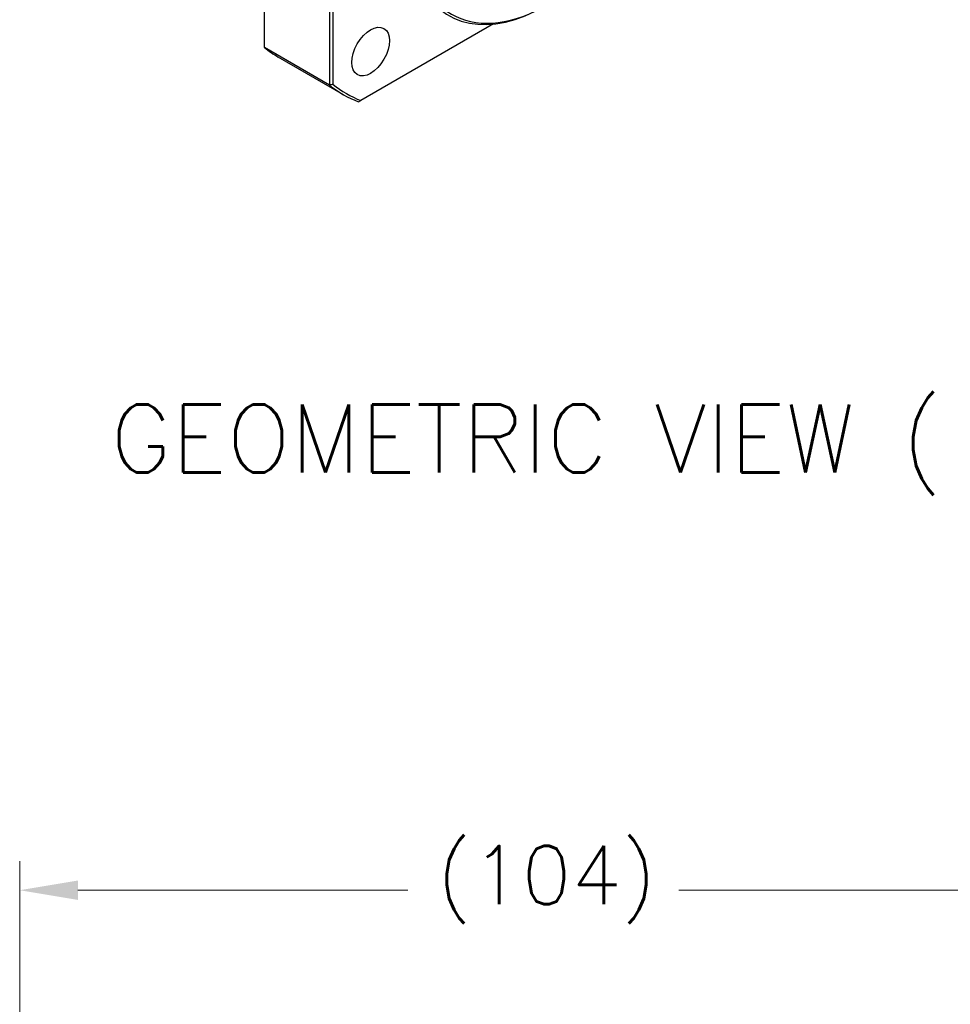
# Model space of a CAD drawing. Extents: x 127 to 1318, y -9818 to -8942.
# Tile 6 of 18: x 1011 to 1107, y -9228 to -9127. Entities that reach past the tile are written whole.
import ezdxf

# ---------------------------------------------------------------- set-up
doc = ezdxf.new("R2010")
doc.units = 0
doc.header["$LTSCALE"] = 25.4
doc.layers.get('0').update_dxf_attribs({"linetype": 'CONTINUOUS'})
doc.layers.get('Defpoints').update_dxf_attribs({"linetype": 'CONTINUOUS'})
doc.layers.add('ATA-DIM', color=252, linetype='CONTINUOUS', lineweight=25)
doc.layers.add('ATA-TEXT', color=7, linetype='CONTINUOUS')
doc.styles.get("Standard").update_dxf_attribs({"font": 'simplex.shx'})
doc.dimstyles.new('ata_A0', dxfattribs={"dimtxt": 6, "dimasz": 6, "dimexe": 3, "dimexo": 3, "dimgap": 3, "dimtad": 0, "dimtih": 1, "dimtoh": 1, "dimdec": 6, "dimdsep": 46, "dimtxsty": 'Standard', "dimcen": 0, "dimclrd": 252, "dimclre": 252, "dimclrt": 4, "dimadec": 6, "dimazin": 2, "dimtfac": 1, "dimtdec": 6, "dimtofl": 0, "dimtmove": 0, "dimatfit": 3, "dimfxl": 0, "dimtolj": 1, "dimtzin": 0, "dimlwd": 0, "dimlwe": 0, "dimarcsym": 0})

# ---------------------------------------------------------------- blocks, each defined once
blk = doc.blocks.new('*D9749')
at = {"layer": 'ATA-DIM', "color": 252, "lineweight": 0}
for p, q in [((1011.4, -9311.53), (1011.4, -9213.36)), ((1115.4, -9311.53), (1115.4, -9213.36)), ((1017.4, -9216.36), (1051.42, -9216.36)), ((1109.4, -9216.36), (1079.38, -9216.36))]:
    blk.add_line(p, q, dxfattribs=at)
at = {"layer": 'ATA-DIM', "color": 252}
for points in [[(1017.4, -9215.36), (1017.4, -9217.36), (1011.4, -9216.36)], [(1109.4, -9217.36), (1109.4, -9215.36), (1115.4, -9216.36)]]:
    blk.add_solid(points, dxfattribs=at)
at = {"layer": 'Defpoints', "color": 0}
for p in [(1115.4, -9216.36), (1011.4, -9314.53), (1115.4, -9314.53)]:
    blk.add_point(p, dxfattribs=at)
at = {"layer": 'ATA-DIM', "color": 4, "insert": (1054.42, -9211.8), "char_height": 6, "attachment_point": 1}
blk.add_mtext('\\A1;(104)', dxfattribs=at)

msp = doc.modelspace()

# ---------------------------------------------------------------- linework, layer by layer
for p, q in [((1036.6447565, -9129.5023173), (1036.6447565, -9095.5906673)), ((1043.3622709, -9099.4690261), (1043.3622709, -9133.380676)), ((1043.7158243, -9133.3067941), (1043.7158243, -9099.542908)), ((1060.2625882, -9127.0798628), (1046.5965256, -9134.9699678)), ((1043.3622709, -9133.380676), (1036.6447565, -9129.5023173)), ((1044.7899404, -9134.3644694), (1038.072426, -9130.4861107)), ((1046.3557653, -9135.1089708), (1046.5965256, -9134.9699678))]:
    msp.add_line(p, q)
for centre, major_axis, start_param, end_param in [((1065.6361345, -9108.8722577), (-10, -17.3205081), 2.3561944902, 7.0685834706), ((1065.8129112, -9108.9743198), (-9.875, -17.1040017), 5.5334907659, 7.0328798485), ((1054.322426, -9102.340285), (-16.25, -28.1458256), 6.1909470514, 6.2831853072), ((1061.0399404, -9106.2186438), (-16.25, -28.1458256), 6.1909470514, 6.375423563), ((1061.2167171, -9106.3207059), (-16.125, -27.9293193), 6.1937420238, 6.3726285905)]:
    msp.add_ellipse(centre, major_axis=major_axis, ratio=0.5773502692, start_param=start_param, end_param=end_param)
msp.add_ellipse((1047.5917171, -9129.9198981), major_axis=(1.375, 2.3815699), ratio=0.5773502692)
msp.add_open_spline([(1043.7158243, -9133.3067941), (1043.5979896, -9133.3314718), (1043.4801372, -9133.3560992), (1043.3622709, -9133.380676)], degree=3)

# ---------------------------------------------------------------- texts
at = {"layer": 'ATA-TEXT', "insert": (1020.7485684, -9175.6254883), "char_height": 7, "attachment_point": 7}
msp.add_mtext('GEOMETRIC VIEW ( 1 : 2 )', dxfattribs=at)

# ---------------------------------------------------------------- dimensions: what is measured, and where the dimension line sits
at = {"layer": 'ATA-DIM'}
dim = msp.add_linear_dim(base=(1115.3993254, -9216.361815), p1=(1011.3993254, -9314.534445), p2=(1115.3993254, -9314.534445), angle=180, text='(<>)', dimstyle='ata_A0', override={"dimtfac": 0.571429, "dimtdec": 2}, dxfattribs=at)
dim.commit()
dim.dimension.update_dxf_attribs({"geometry": '*D9749', "text_midpoint": (1065.3993254, -9216.361815), "dimtype": 160})

doc.saveas('drawing.dxf')
